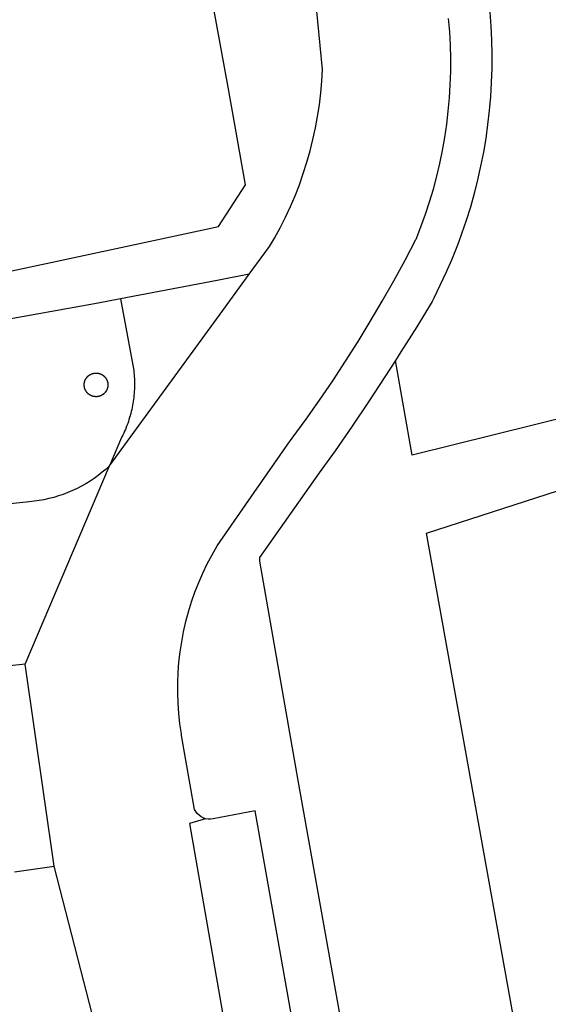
# Model space of a CAD drawing. Header units: metres. Extents: x 174248 to 174892, y 462063 to 462851.
# Tile 6 of 20: x 174408 to 174430, y 462283 to 462324. Entities that reach past the tile are written whole.
import ezdxf

# ---------------------------------------------------------------- set-up
doc = ezdxf.new("R2010")
doc.units = ezdxf.units.M
for name, color, linetype, lineweight in [('BTD-groenvoorziening', 252, 'Continuous', 9), ('OTD-erf', 252, 'Continuous', 9), ('WGD-open verharding', 252, 'Continuous', 9)]:
    doc.layers.add(name, color=color, linetype=linetype, lineweight=lineweight)

msp = doc.modelspace()

# ---------------------------------------------------------------- linework, layer by layer
at = {"layer": 'BTD-groenvoorziening', "lineweight": -3}
for points in [[(174405.67, 462313.135), (174411.665, 462314.42), (174415.728, 462315.29), (174416.177, 462315.387), (174417.321, 462317.156), (174416.611, 462321.124), (174413.573, 462337.739), (174411.179, 462350.707), (174413.271, 462351.133), (174412.292, 462357.134), (174410.947, 462356.975), (174411.755, 462351.895), (174409.075, 462351.429), (174401.293, 462350.074), (174398.961, 462349.668)], [(174417.476, 462313.38), (174416.127, 462313.119), (174412.047, 462312.332), (174412.6, 462309.313), (174412.609, 462309.226), (174412.617, 462309.139), (174412.623, 462309.052), (174412.627, 462308.964), (174412.63, 462308.877), (174412.631, 462308.827), (174412.631, 462308.789), (174412.632, 462308.702), (174412.63, 462308.614), (174412.627, 462308.527), (174412.623, 462308.439), (174412.616, 462308.344), (174412.616, 462308.34), (174412.614, 462308.322), (174412.609, 462308.265), (174412.6, 462308.178), (174412.589, 462308.091), (174412.577, 462308.004), (174412.563, 462307.918), (174412.553, 462307.857), (174412.547, 462307.832), (174412.531, 462307.746), (174412.513, 462307.66), (174412.493, 462307.575), (174412.472, 462307.49), (174412.449, 462307.406), (174412.443, 462307.382), (174412.438, 462307.368), (174412.425, 462307.322), (174412.399, 462307.238), (174412.372, 462307.155), (174412.344, 462307.072), (174412.314, 462306.99), (174412.287, 462306.92), (174412.282, 462306.908), (174412.249, 462306.827), (174412.215, 462306.747), (174412.179, 462306.667), (174412.142, 462306.587), (174412.104, 462306.509), (174412.087, 462306.476), (174411.581, 462305.289), (174416.361, 462311.849), (174417.476, 462313.38)], [(174432.979, 462307.877), (174424.356, 462305.735), (174423.647, 462309.728), (174423.206, 462309.038), (174422.517, 462307.992), (174421.815, 462306.954), (174421.1, 462305.925), (174420.434, 462304.993), (174417.902, 462301.409), (174417.91, 462301.258), (174419.476, 462292.322), (174419.49, 462292.236), (174425.004, 462261.316), (174426.6, 462252.366), (174429.193, 462237.827), (174430.213, 462232.187)], [(174411.044, 462309.204), (174411.053, 462309.203), (174411.061, 462309.202), (174411.07, 462309.201), (174411.079, 462309.2), (174411.087, 462309.199), (174411.096, 462309.197), (174411.104, 462309.196), (174411.113, 462309.194), (174411.122, 462309.192), (174411.13, 462309.19), (174411.138, 462309.188), (174411.147, 462309.186), (174411.155, 462309.183), (174411.163, 462309.181), (174411.172, 462309.178), (174411.18, 462309.175), (174411.188, 462309.172), (174411.196, 462309.169), (174411.204, 462309.165), (174411.212, 462309.162), (174411.22, 462309.158), (174411.228, 462309.154), (174411.236, 462309.15), (174411.244, 462309.146), (174411.251, 462309.142), (174411.259, 462309.138), (174411.266, 462309.134), (174411.274, 462309.129), (174411.281, 462309.124), (174411.289, 462309.12), (174411.296, 462309.115), (174411.303, 462309.109), (174411.31, 462309.104), (174411.317, 462309.099), (174411.324, 462309.094), (174411.33, 462309.088), (174411.337, 462309.082), (174411.344, 462309.077), (174411.35, 462309.071), (174411.356, 462309.065), (174411.363, 462309.059), (174411.369, 462309.052), (174411.375, 462309.046), (174411.381, 462309.04), (174411.386, 462309.033), (174411.392, 462309.026), (174411.398, 462309.02), (174411.403, 462309.013), (174411.408, 462309.006), (174411.413, 462308.999), (174411.419, 462308.992), (174411.424, 462308.985), (174411.428, 462308.977), (174411.433, 462308.97), (174411.438, 462308.962), (174411.442, 462308.955), (174411.446, 462308.947), (174411.451, 462308.94), (174411.455, 462308.932), (174411.458, 462308.924), (174411.462, 462308.916), (174411.466, 462308.908), (174411.469, 462308.9), (174411.473, 462308.892), (174411.476, 462308.884), (174411.479, 462308.876), (174411.482, 462308.868), (174411.484, 462308.859), (174411.487, 462308.851), (174411.49, 462308.843), (174411.492, 462308.834), (174411.494, 462308.826), (174411.496, 462308.817), (174411.498, 462308.809), (174411.5, 462308.8), (174411.501, 462308.792), (174411.503, 462308.783), (174411.504, 462308.775), (174411.505, 462308.766), (174411.506, 462308.757), (174411.507, 462308.749), (174411.508, 462308.74), (174411.508, 462308.731), (174411.509, 462308.722), (174411.509, 462308.705), (174411.509, 462308.688), (174411.508, 462308.679), (174411.508, 462308.67), (174411.507, 462308.661), (174411.506, 462308.653), (174411.505, 462308.644), (174411.504, 462308.635), (174411.503, 462308.627), (174411.501, 462308.618), (174411.5, 462308.61), (174411.498, 462308.601), (174411.496, 462308.593), (174411.494, 462308.584), (174411.492, 462308.576), (174411.49, 462308.567), (174411.487, 462308.559), (174411.484, 462308.551), (174411.482, 462308.542), (174411.479, 462308.534), (174411.476, 462308.526), (174411.473, 462308.518), (174411.469, 462308.51), (174411.466, 462308.502), (174411.462, 462308.494), (174411.458, 462308.486), (174411.455, 462308.478), (174411.451, 462308.47), (174411.446, 462308.463), (174411.442, 462308.455), (174411.438, 462308.448), (174411.433, 462308.44), (174411.428, 462308.433), (174411.424, 462308.425), (174411.419, 462308.418), (174411.413, 462308.411), (174411.408, 462308.404), (174411.403, 462308.397), (174411.398, 462308.39), (174411.392, 462308.384), (174411.386, 462308.377), (174411.381, 462308.37), (174411.375, 462308.364), (174411.369, 462308.358), (174411.363, 462308.351), (174411.356, 462308.345), (174411.35, 462308.339), (174411.344, 462308.333), (174411.337, 462308.328), (174411.33, 462308.322), (174411.324, 462308.316), (174411.317, 462308.311), (174411.31, 462308.306), (174411.303, 462308.301), (174411.296, 462308.295), (174411.289, 462308.291), (174411.281, 462308.286), (174411.274, 462308.281), (174411.266, 462308.276), (174411.259, 462308.272), (174411.251, 462308.268), (174411.244, 462308.264), (174411.236, 462308.26), (174411.228, 462308.256), (174411.212, 462308.248), (174411.204, 462308.245), (174411.196, 462308.241), (174411.188, 462308.238), (174411.18, 462308.235), (174411.172, 462308.232), (174411.163, 462308.229), (174411.155, 462308.227), (174411.147, 462308.224), (174411.138, 462308.222), (174411.13, 462308.22), (174411.122, 462308.218), (174411.113, 462308.216), (174411.104, 462308.214), (174411.096, 462308.213), (174411.087, 462308.211), (174411.079, 462308.21), (174411.07, 462308.209), (174411.061, 462308.208), (174411.053, 462308.207), (174411.044, 462308.206), (174411.035, 462308.206), (174411.026, 462308.205), (174411.018, 462308.205), (174411.009, 462308.205), (174411, 462308.205), (174410.992, 462308.205), (174410.983, 462308.206), (174410.974, 462308.206), (174410.965, 462308.207), (174410.957, 462308.208), (174410.948, 462308.209), (174410.939, 462308.21), (174410.931, 462308.211), (174410.922, 462308.213), (174410.914, 462308.214), (174410.905, 462308.216), (174410.896, 462308.218), (174410.888, 462308.22), (174410.88, 462308.222), (174410.871, 462308.224), (174410.863, 462308.227), (174410.854, 462308.229), (174410.846, 462308.232), (174410.838, 462308.235), (174410.83, 462308.238), (174410.822, 462308.241), (174410.814, 462308.245), (174410.806, 462308.248), (174410.798, 462308.252), (174410.79, 462308.256), (174410.782, 462308.26), (174410.774, 462308.264), (174410.767, 462308.268), (174410.759, 462308.272), (174410.751, 462308.276), (174410.744, 462308.281), (174410.737, 462308.286), (174410.729, 462308.291), (174410.722, 462308.295), (174410.715, 462308.301), (174410.708, 462308.306), (174410.701, 462308.311), (174410.694, 462308.316), (174410.688, 462308.322), (174410.681, 462308.328), (174410.674, 462308.333), (174410.668, 462308.339), (174410.662, 462308.345), (174410.655, 462308.351), (174410.649, 462308.358), (174410.643, 462308.364), (174410.637, 462308.37), (174410.632, 462308.377), (174410.626, 462308.384), (174410.62, 462308.39), (174410.615, 462308.397), (174410.61, 462308.404), (174410.604, 462308.411), (174410.599, 462308.418), (174410.595, 462308.425), (174410.59, 462308.433), (174410.585, 462308.44), (174410.58, 462308.448), (174410.576, 462308.455), (174410.572, 462308.463), (174410.567, 462308.47), (174410.563, 462308.478), (174410.56, 462308.486), (174410.556, 462308.494), (174410.552, 462308.502), (174410.549, 462308.51), (174410.545, 462308.518), (174410.542, 462308.526), (174410.539, 462308.534), (174410.536, 462308.542), (174410.534, 462308.551), (174410.531, 462308.559), (174410.528, 462308.567), (174410.526, 462308.576), (174410.524, 462308.584), (174410.522, 462308.593), (174410.52, 462308.601), (174410.518, 462308.61), (174410.517, 462308.618), (174410.515, 462308.627), (174410.514, 462308.635), (174410.513, 462308.644), (174410.512, 462308.653), (174410.511, 462308.661), (174410.51, 462308.67), (174410.51, 462308.679), (174410.509, 462308.688), (174410.509, 462308.722), (174410.51, 462308.731), (174410.51, 462308.74), (174410.511, 462308.749), (174410.512, 462308.757), (174410.513, 462308.766), (174410.514, 462308.775), (174410.515, 462308.783), (174410.517, 462308.792), (174410.518, 462308.8), (174410.52, 462308.809), (174410.522, 462308.817), (174410.524, 462308.826), (174410.526, 462308.834), (174410.528, 462308.843), (174410.534, 462308.859), (174410.536, 462308.868), (174410.539, 462308.876), (174410.542, 462308.884), (174410.545, 462308.892), (174410.549, 462308.9), (174410.552, 462308.908), (174410.556, 462308.916), (174410.56, 462308.924), (174410.563, 462308.932), (174410.567, 462308.94), (174410.572, 462308.947), (174410.576, 462308.955), (174410.58, 462308.962), (174410.585, 462308.97), (174410.59, 462308.977), (174410.595, 462308.985), (174410.599, 462308.992), (174410.604, 462308.999), (174410.61, 462309.006), (174410.615, 462309.013), (174410.62, 462309.02), (174410.626, 462309.026), (174410.632, 462309.033), (174410.637, 462309.04), (174410.643, 462309.046), (174410.649, 462309.052), (174410.655, 462309.059), (174410.662, 462309.065), (174410.668, 462309.071), (174410.674, 462309.077), (174410.681, 462309.082), (174410.688, 462309.088), (174410.694, 462309.094), (174410.701, 462309.099), (174410.708, 462309.104), (174410.715, 462309.109), (174410.722, 462309.115), (174410.729, 462309.12), (174410.737, 462309.124), (174410.744, 462309.129), (174410.751, 462309.134), (174410.759, 462309.138), (174410.767, 462309.142), (174410.774, 462309.146), (174410.782, 462309.15), (174410.79, 462309.154), (174410.798, 462309.158), (174410.806, 462309.162), (174410.814, 462309.165), (174410.822, 462309.169), (174410.83, 462309.172), (174410.838, 462309.175), (174410.846, 462309.178), (174410.854, 462309.181), (174410.863, 462309.183), (174410.871, 462309.186), (174410.88, 462309.188), (174410.888, 462309.19), (174410.896, 462309.192), (174410.905, 462309.194), (174410.914, 462309.196), (174410.922, 462309.197), (174410.931, 462309.199), (174410.939, 462309.2), (174410.948, 462309.201), (174410.957, 462309.202), (174410.965, 462309.203), (174410.974, 462309.204), (174410.983, 462309.204), (174410.992, 462309.205), (174411, 462309.205), (174411.009, 462309.205), (174411.018, 462309.205), (174411.026, 462309.205), (174411.035, 462309.204), (174411.044, 462309.204)], [(174429.434, 462276.592), (174429.145, 462279.096), (174424.955, 462302.442), (174434.234, 462305.435), (174433.957, 462305.975)]]:
    msp.add_lwpolyline(points, dxfattribs=at)
at = {"layer": 'OTD-erf', "lineweight": -3}
msp.add_lwpolyline([(174427.627, 462324.444), (174427.672, 462323.852), (174427.701, 462323.259), (174427.715, 462322.665), (174427.712, 462322.07), (174427.693, 462321.477), (174427.658, 462320.884), (174427.607, 462320.292), (174427.54, 462319.701), (174427.458, 462319.113), (174427.359, 462318.527), (174427.245, 462317.944), (174427.115, 462317.364), (174426.97, 462316.788), (174426.809, 462316.216), (174426.633, 462315.649), (174426.441, 462315.087), (174426.305, 462314.721), (174426.235, 462314.53), (174426.013, 462313.978), (174425.777, 462313.433), (174425.526, 462312.895), (174425.261, 462312.363), (174425.192, 462312.23), (174424.544, 462311.158), (174423.882, 462310.094), (174423.647, 462309.728)], dxfattribs=at)
at = {"layer": 'WGD-open verharding', "lineweight": -3}
for p, q in [((174408.011, 462296.91), (174406.643, 462296.754)), ((174409.243, 462288.384), (174408.011, 462296.91)), ((174407.561, 462288.141), (174409.243, 462288.384)), ((174411.99, 462277.657), (174409.243, 462288.384))]:
    msp.add_line(p, q, dxfattribs=at)
for points in [[(174417.476, 462313.38), (174418.333, 462314.556), (174418.536, 462314.901), (174418.776, 462315.339), (174419.001, 462315.784), (174419.213, 462316.235), (174419.409, 462316.694), (174419.591, 462317.158), (174419.758, 462317.628), (174419.91, 462318.104), (174420.046, 462318.583), (174420.167, 462319.067), (174420.272, 462319.555), (174420.362, 462320.045), (174420.436, 462320.539), (174420.494, 462321.034), (174420.536, 462321.531), (174420.562, 462322.029), (174420.267, 462325.078), (174420.253, 462325.18)], [(174415.636, 462290.381), (174415.535, 462290.415), (174415.441, 462290.463), (174415.356, 462290.526), (174415.281, 462290.6), (174415.217, 462290.685), (174415.168, 462290.778), (174414.623, 462293.895), (174414.611, 462293.967), (174414.549, 462294.396), (174414.502, 462294.828), (174414.472, 462295.261), (174414.457, 462295.695), (174414.459, 462296.129), (174414.477, 462296.562), (174414.51, 462296.995), (174414.559, 462297.426), (174414.625, 462297.855), (174414.706, 462298.281), (174414.803, 462298.705), (174414.915, 462299.124), (174415.042, 462299.539), (174415.185, 462299.948), (174415.343, 462300.353), (174415.516, 462300.751), (174415.703, 462301.142), (174415.904, 462301.527), (174416.12, 462301.903), (174417.689, 462304.165), (174419.098, 462306.196), (174419.29, 462306.454), (174419.873, 462307.254), (174420.442, 462308.063), (174420.999, 462308.881), (174421.542, 462309.707), (174422.071, 462310.543), (174422.587, 462311.387), (174423.089, 462312.239), (174423.578, 462313.099), (174424.052, 462313.967), (174424.512, 462314.843), (174424.521, 462314.863), (174424.725, 462315.383), (174424.915, 462315.909), (174425.09, 462316.44), (174425.25, 462316.975), (174425.394, 462317.515), (174425.522, 462318.059), (174425.635, 462318.607), (174425.732, 462319.157), (174425.814, 462319.71), (174425.879, 462320.266), (174425.929, 462320.822), (174425.963, 462321.38), (174425.98, 462321.939), (174425.982, 462322.498), (174425.968, 462323.057), (174425.938, 462323.615), (174425.891, 462324.172)], [(174412.047, 462312.332), (174411.092, 462312.156), (174402.166, 462310.555), (174403.671, 462303.281)], [(174408.011, 462296.91), (174411.581, 462305.289), (174411.429, 462305.149), (174411.268, 462305.012), (174411.102, 462304.881), (174410.931, 462304.757), (174410.756, 462304.639), (174410.576, 462304.528), (174410.393, 462304.424), (174410.205, 462304.327), (174410.014, 462304.237), (174409.82, 462304.155), (174409.623, 462304.08), (174409.422, 462304.012), (174409.22, 462303.952), (174409.016, 462303.9), (174408.809, 462303.855), (174408.601, 462303.819), (174408.392, 462303.79), (174408.182, 462303.769), (174403.671, 462303.281)], [(174422.908, 462260.951), (174420.244, 462276.515), (174417.726, 462290.712), (174415.951, 462290.373), (174415.846, 462290.359), (174415.74, 462290.362), (174415.636, 462290.381)], [(174415.636, 462290.381), (174414.949, 462290.183), (174420.131, 462260.467)]]:
    msp.add_lwpolyline(points, dxfattribs=at)

doc.saveas('drawing.dxf')
